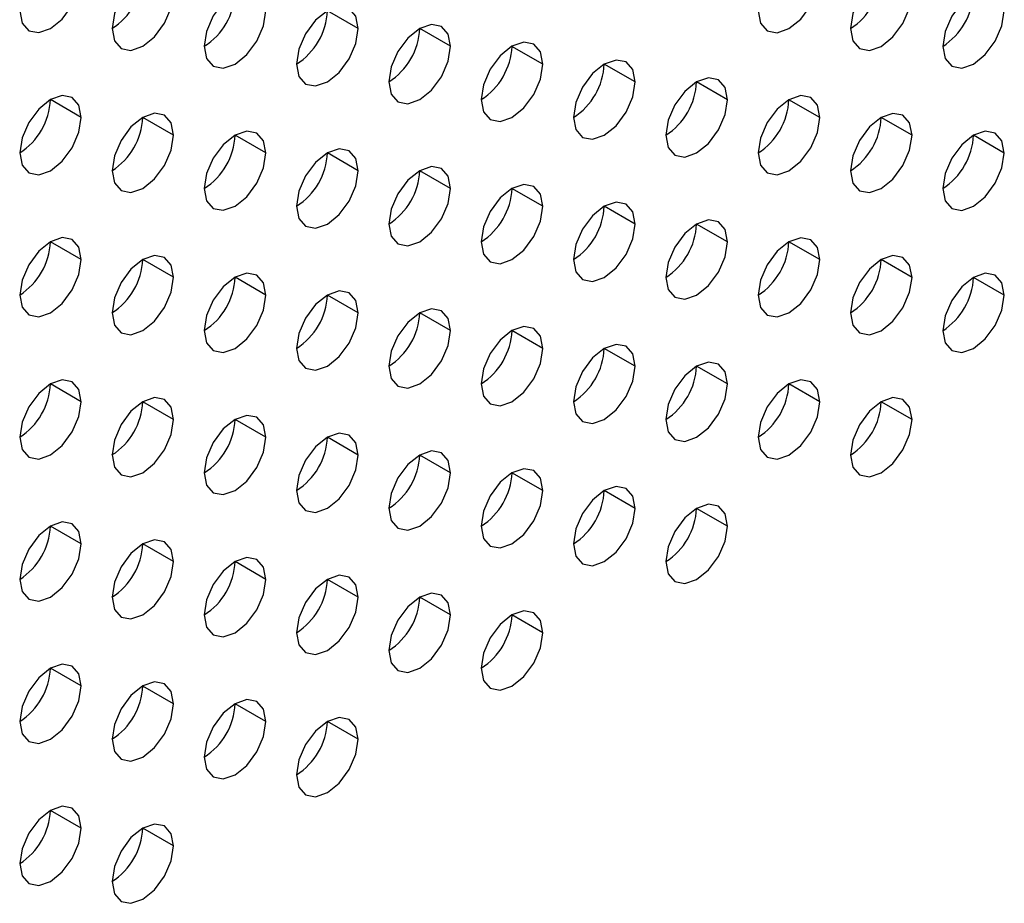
# Model space of a CAD drawing. Header units: millimetres. Extents: x 0 to 1118, y 0 to 864.
# Tile 136 of 254: x 921.56 to 925.33, y 694.67 to 698.06. Entities that reach past the tile are written whole.
import ezdxf

# ---------------------------------------------------------------- set-up
doc = ezdxf.new("R2010")
doc.units = ezdxf.units.MM

msp = doc.modelspace()

# ---------------------------------------------------------------- linework, layer by layer
at = {"color": 7, "linetype": 'Continuous', "lineweight": 25}
for p, q in [((922.8569, 698.0241), (922.739, 698.0921)), ((923.2104, 697.956), (923.0926, 698.024)), ((923.564, 697.8879), (923.4461, 697.9559)), ((923.9175, 697.8198), (923.7997, 697.8879)), ((924.2711, 697.7517), (924.1532, 697.8198)), ((921.7962, 697.6839), (921.6784, 697.752)), ((924.6246, 697.6837), (924.5068, 697.7517)), ((922.1498, 697.6159), (922.0319, 697.6839)), ((924.9782, 697.6156), (924.8603, 697.6836)), ((922.5033, 697.5478), (922.3855, 697.6158)), ((925.3317, 697.5475), (925.2139, 697.6155)), ((922.8569, 697.4797), (922.739, 697.5477)), ((923.2104, 697.4116), (923.0926, 697.4797)), ((923.564, 697.3435), (923.4461, 697.4116)), ((923.9175, 697.2755), (923.7997, 697.3435)), ((924.2711, 697.2074), (924.1532, 697.2754)), ((921.7962, 697.1396), (921.6784, 697.2076)), ((924.6246, 697.1393), (924.5068, 697.2073)), ((922.1498, 697.0715), (922.0319, 697.1395)), ((924.9782, 697.0712), (924.8603, 697.1393)), ((922.5033, 697.0034), (922.3855, 697.0714)), ((925.3317, 697.0031), (925.2139, 697.0712)), ((922.8569, 696.9353), (922.739, 697.0034)), ((923.2104, 696.8673), (923.0926, 696.9353)), ((923.564, 696.7992), (923.4461, 696.8672)), ((923.9175, 696.7311), (923.7997, 696.7991)), ((924.2711, 696.663), (924.1532, 696.7311)), ((921.7962, 696.5952), (921.6784, 696.6632)), ((924.6246, 696.5949), (924.5068, 696.663)), ((922.1498, 696.5271), (922.0319, 696.5952)), ((924.9782, 696.5269), (924.8603, 696.5949)), ((922.5033, 696.4591), (922.3855, 696.5271)), ((922.8569, 696.391), (922.739, 696.459)), ((923.2104, 696.3229), (923.0926, 696.3909)), ((923.564, 696.2548), (923.4461, 696.3229)), ((923.9175, 696.1867), (923.7997, 696.2548)), ((924.2711, 696.1187), (924.1532, 696.1867)), ((921.7962, 696.0508), (921.6784, 696.1189)), ((922.1498, 695.9828), (922.0319, 696.0508)), ((922.5033, 695.9147), (922.3855, 695.9827)), ((922.8569, 695.8466), (922.739, 695.9146)), ((923.2104, 695.7785), (923.0926, 695.8466)), ((923.564, 695.7105), (923.4461, 695.7785)), ((921.7962, 695.5065), (921.6784, 695.5745)), ((922.1498, 695.4384), (922.0319, 695.5064)), ((922.5033, 695.3703), (922.3855, 695.4384)), ((922.8569, 695.3023), (922.739, 695.3703)), ((921.7962, 694.9621), (921.6784, 695.0302)), ((922.1498, 694.894), (922.0319, 694.9621))]:
    msp.add_line(p, q, dxfattribs=at)
at = {"color": 7, "linetype": 'Continuous', "lineweight": 25, "flags": 128}
for points in [[(921.5605, 698.0922), (921.5695, 698.0453), (921.595, 698.0159), (921.6333, 698.0085), (921.6784, 698.0242), (921.7235, 698.0606), (921.7617, 698.1121), (921.7872, 698.171), (921.7962, 698.2283)], [(922.1498, 698.1602), (922.1408, 698.2071), (922.1152, 698.2365), (922.077, 698.2439), (922.0319, 698.2283), (921.9868, 698.1919), (921.9486, 698.1403), (921.923, 698.0814), (921.9141, 698.0241)], [(924.3889, 698.092), (924.3979, 698.0451), (924.4235, 698.0157), (924.4617, 698.0082), (924.5068, 698.0239), (924.5519, 698.0603), (924.5901, 698.1119), (924.6157, 698.1708), (924.6246, 698.228)], [(924.9782, 698.1599), (924.9692, 698.2068), (924.9437, 698.2362), (924.9054, 698.2437), (924.8603, 698.228), (924.8152, 698.1916), (924.777, 698.14), (924.7515, 698.0811), (924.7425, 698.0239)], [(922.5033, 698.0921), (922.4943, 698.139), (922.4688, 698.1684), (922.4306, 698.1759), (922.3855, 698.1602), (922.3404, 698.1238), (922.3021, 698.0722), (922.2766, 698.0133), (922.2676, 697.9561)], [(925.3317, 698.0919), (925.3228, 698.1388), (925.2972, 698.1682), (925.259, 698.1756), (925.2139, 698.1599), (925.1688, 698.1235), (925.1306, 698.072), (925.105, 698.0131), (925.096, 697.9558)], [(921.9141, 698.0241), (921.923, 697.9772), (921.9486, 697.9478), (921.9868, 697.9404), (922.0319, 697.9561), (922.077, 697.9925), (922.1152, 698.0441), (922.1408, 698.103), (922.1498, 698.1602)], [(924.7425, 698.0239), (924.7515, 697.977), (924.777, 697.9476), (924.8152, 697.9401), (924.8603, 697.9558), (924.9054, 697.9922), (924.9437, 698.0438), (924.9692, 698.1027), (924.9782, 698.1599)], [(922.8569, 698.0241), (922.8479, 698.071), (922.8224, 698.1004), (922.7841, 698.1078), (922.739, 698.0921), (922.6939, 698.0557), (922.6557, 698.0041), (922.6301, 697.9452), (922.6212, 697.888)], [(922.2676, 697.9561), (922.2766, 697.9092), (922.3021, 697.8798), (922.3404, 697.8723), (922.3855, 697.888), (922.4306, 697.9244), (922.4688, 697.976), (922.4943, 698.0349), (922.5033, 698.0921)], [(925.096, 697.9558), (925.105, 697.9089), (925.1306, 697.8795), (925.1688, 697.8721), (925.2139, 697.8877), (925.259, 697.9241), (925.2972, 697.9757), (925.3228, 698.0346), (925.3317, 698.0919)], [(922.6212, 697.888), (922.6301, 697.8411), (922.6557, 697.8117), (922.6939, 697.8043), (922.739, 697.8199), (922.7841, 697.8563), (922.8224, 697.9079), (922.8479, 697.9668), (922.8569, 698.0241)], [(923.2104, 697.956), (923.2015, 698.0029), (923.1759, 698.0323), (923.1377, 698.0397), (923.0926, 698.024), (923.0475, 697.9876), (923.0092, 697.9361), (922.9837, 697.8772), (922.9747, 697.8199)], [(922.9747, 697.8199), (922.9837, 697.773), (923.0092, 697.7436), (923.0475, 697.7362), (923.0926, 697.7519), (923.1377, 697.7882), (923.1759, 697.8398), (923.2015, 697.8987), (923.2104, 697.956)], [(923.564, 697.8879), (923.555, 697.9348), (923.5295, 697.9642), (923.4912, 697.9716), (923.4461, 697.956), (923.401, 697.9196), (923.3628, 697.868), (923.3372, 697.8091), (923.3283, 697.7518)], [(923.3283, 697.7518), (923.3372, 697.7049), (923.3628, 697.6755), (923.401, 697.6681), (923.4461, 697.6838), (923.4912, 697.7202), (923.5295, 697.7717), (923.555, 697.8306), (923.564, 697.8879)], [(923.9175, 697.8198), (923.9086, 697.8667), (923.883, 697.8961), (923.8448, 697.9036), (923.7997, 697.8879), (923.7546, 697.8515), (923.7163, 697.7999), (923.6908, 697.741), (923.6818, 697.6838)], [(924.2711, 697.7517), (924.2621, 697.7986), (924.2366, 697.828), (924.1983, 697.8355), (924.1532, 697.8198), (924.1081, 697.7834), (924.0699, 697.7318), (924.0444, 697.6729), (924.0354, 697.6157)], [(923.6818, 697.6838), (923.6908, 697.6369), (923.7163, 697.6074), (923.7546, 697.6), (923.7997, 697.6157), (923.8448, 697.6521), (923.883, 697.7037), (923.9086, 697.7626), (923.9175, 697.8198)], [(921.7962, 697.6839), (921.7872, 697.7308), (921.7617, 697.7602), (921.7235, 697.7677), (921.6784, 697.752), (921.6333, 697.7156), (921.595, 697.664), (921.5695, 697.6051), (921.5605, 697.5479)], [(924.6246, 697.6837), (924.6157, 697.7306), (924.5901, 697.76), (924.5519, 697.7674), (924.5068, 697.7517), (924.4617, 697.7153), (924.4235, 697.6638), (924.3979, 697.6049), (924.3889, 697.5476)], [(924.0354, 697.6157), (924.0444, 697.5688), (924.0699, 697.5394), (924.1081, 697.5319), (924.1532, 697.5476), (924.1983, 697.584), (924.2366, 697.6356), (924.2621, 697.6945), (924.2711, 697.7517)], [(921.5605, 697.5479), (921.5695, 697.501), (921.595, 697.4716), (921.6333, 697.4641), (921.6784, 697.4798), (921.7235, 697.5162), (921.7617, 697.5678), (921.7872, 697.6267), (921.7962, 697.6839)], [(922.1498, 697.6159), (922.1408, 697.6628), (922.1152, 697.6922), (922.077, 697.6996), (922.0319, 697.6839), (921.9868, 697.6475), (921.9486, 697.5959), (921.923, 697.537), (921.9141, 697.4798)], [(924.3889, 697.5476), (924.3979, 697.5007), (924.4235, 697.4713), (924.4617, 697.4639), (924.5068, 697.4795), (924.5519, 697.5159), (924.5901, 697.5675), (924.6157, 697.6264), (924.6246, 697.6837)], [(924.9782, 697.6156), (924.9692, 697.6625), (924.9437, 697.6919), (924.9054, 697.6993), (924.8603, 697.6836), (924.8152, 697.6472), (924.777, 697.5957), (924.7515, 697.5368), (924.7425, 697.4795)], [(921.9141, 697.4798), (921.923, 697.4329), (921.9486, 697.4035), (921.9868, 697.3961), (922.0319, 697.4117), (922.077, 697.4481), (922.1152, 697.4997), (922.1408, 697.5586), (922.1498, 697.6159)], [(922.5033, 697.5478), (922.4943, 697.5947), (922.4688, 697.6241), (922.4306, 697.6315), (922.3855, 697.6158), (922.3404, 697.5794), (922.3021, 697.5279), (922.2766, 697.469), (922.2676, 697.4117)], [(924.7425, 697.4795), (924.7515, 697.4326), (924.777, 697.4032), (924.8152, 697.3958), (924.8603, 697.4115), (924.9054, 697.4479), (924.9437, 697.4994), (924.9692, 697.5583), (924.9782, 697.6156)], [(925.3317, 697.5475), (925.3228, 697.5944), (925.2972, 697.6238), (925.259, 697.6312), (925.2139, 697.6156), (925.1688, 697.5792), (925.1306, 697.5276), (925.105, 697.4687), (925.096, 697.4114)], [(922.2676, 697.4117), (922.2766, 697.3648), (922.3021, 697.3354), (922.3404, 697.328), (922.3855, 697.3436), (922.4306, 697.38), (922.4688, 697.4316), (922.4943, 697.4905), (922.5033, 697.5478)], [(922.8569, 697.4797), (922.8479, 697.5266), (922.8224, 697.556), (922.7841, 697.5634), (922.739, 697.5478), (922.6939, 697.5114), (922.6557, 697.4598), (922.6301, 697.4009), (922.6212, 697.3436)], [(925.096, 697.4114), (925.105, 697.3645), (925.1306, 697.3351), (925.1688, 697.3277), (925.2139, 697.3434), (925.259, 697.3798), (925.2972, 697.4314), (925.3228, 697.4902), (925.3317, 697.5475)], [(923.2104, 697.4116), (923.2015, 697.4585), (923.1759, 697.4879), (923.1377, 697.4953), (923.0926, 697.4797), (923.0475, 697.4433), (923.0092, 697.3917), (922.9837, 697.3328), (922.9747, 697.2755)], [(922.6212, 697.3436), (922.6301, 697.2967), (922.6557, 697.2673), (922.6939, 697.2599), (922.739, 697.2756), (922.7841, 697.312), (922.8224, 697.3635), (922.8479, 697.4224), (922.8569, 697.4797)], [(923.564, 697.3435), (923.555, 697.3904), (923.5295, 697.4198), (923.4912, 697.4273), (923.4461, 697.4116), (923.401, 697.3752), (923.3628, 697.3236), (923.3372, 697.2647), (923.3283, 697.2075)], [(922.9747, 697.2755), (922.9837, 697.2286), (923.0092, 697.1992), (923.0475, 697.1918), (923.0926, 697.2075), (923.1377, 697.2439), (923.1759, 697.2955), (923.2015, 697.3544), (923.2104, 697.4116)], [(923.3283, 697.2075), (923.3372, 697.1606), (923.3628, 697.1312), (923.401, 697.1237), (923.4461, 697.1394), (923.4912, 697.1758), (923.5295, 697.2274), (923.555, 697.2863), (923.564, 697.3435)], [(923.9175, 697.2755), (923.9086, 697.3224), (923.883, 697.3518), (923.8448, 697.3592), (923.7997, 697.3435), (923.7546, 697.3071), (923.7163, 697.2555), (923.6908, 697.1967), (923.6818, 697.1394)], [(923.6818, 697.1394), (923.6908, 697.0925), (923.7163, 697.0631), (923.7546, 697.0557), (923.7997, 697.0713), (923.8448, 697.1077), (923.883, 697.1593), (923.9086, 697.2182), (923.9175, 697.2755)], [(924.2711, 697.2074), (924.2621, 697.2543), (924.2366, 697.2837), (924.1983, 697.2911), (924.1532, 697.2754), (924.1081, 697.239), (924.0699, 697.1875), (924.0444, 697.1286), (924.0354, 697.0713)], [(921.7962, 697.1396), (921.7872, 697.1865), (921.7617, 697.2159), (921.7235, 697.2233), (921.6784, 697.2076), (921.6333, 697.1712), (921.595, 697.1197), (921.5695, 697.0608), (921.5605, 697.0035)], [(924.0354, 697.0713), (924.0444, 697.0244), (924.0699, 696.995), (924.1081, 696.9876), (924.1532, 697.0033), (924.1983, 697.0397), (924.2366, 697.0912), (924.2621, 697.1501), (924.2711, 697.2074)], [(924.6246, 697.1393), (924.6157, 697.1862), (924.5901, 697.2156), (924.5519, 697.223), (924.5068, 697.2074), (924.4617, 697.171), (924.4235, 697.1194), (924.3979, 697.0605), (924.3889, 697.0032)], [(922.1498, 697.0715), (922.1408, 697.1184), (922.1152, 697.1478), (922.077, 697.1552), (922.0319, 697.1395), (921.9868, 697.1032), (921.9486, 697.0516), (921.923, 696.9927), (921.9141, 696.9354)], [(924.9782, 697.0712), (924.9692, 697.1181), (924.9437, 697.1475), (924.9054, 697.155), (924.8603, 697.1393), (924.8152, 697.1029), (924.777, 697.0513), (924.7515, 696.9924), (924.7425, 696.9352)], [(921.5605, 697.0035), (921.5695, 696.9566), (921.595, 696.9272), (921.6333, 696.9198), (921.6784, 696.9354), (921.7235, 696.9718), (921.7617, 697.0234), (921.7872, 697.0823), (921.7962, 697.1396)], [(924.3889, 697.0032), (924.3979, 696.9563), (924.4235, 696.9269), (924.4617, 696.9195), (924.5068, 696.9352), (924.5519, 696.9716), (924.5901, 697.0231), (924.6157, 697.082), (924.6246, 697.1393)], [(922.5033, 697.0034), (922.4943, 697.0503), (922.4688, 697.0797), (922.4306, 697.0871), (922.3855, 697.0715), (922.3404, 697.0351), (922.3021, 696.9835), (922.2766, 696.9246), (922.2676, 696.8673)], [(925.3317, 697.0031), (925.3228, 697.05), (925.2972, 697.0795), (925.259, 697.0869), (925.2139, 697.0712), (925.1688, 697.0348), (925.1306, 696.9832), (925.105, 696.9243), (925.096, 696.8671)], [(921.9141, 696.9354), (921.923, 696.8885), (921.9486, 696.8591), (921.9868, 696.8517), (922.0319, 696.8674), (922.077, 696.9038), (922.1152, 696.9553), (922.1408, 697.0142), (922.1498, 697.0715)], [(924.7425, 696.9352), (924.7515, 696.8883), (924.777, 696.8589), (924.8152, 696.8514), (924.8603, 696.8671), (924.9054, 696.9035), (924.9437, 696.9551), (924.9692, 697.014), (924.9782, 697.0712)], [(922.2676, 696.8673), (922.2766, 696.8204), (922.3021, 696.791), (922.3404, 696.7836), (922.3855, 696.7993), (922.4306, 696.8357), (922.4688, 696.8873), (922.4943, 696.9462), (922.5033, 697.0034)], [(922.8569, 696.9353), (922.8479, 696.9822), (922.8224, 697.0116), (922.7841, 697.0191), (922.739, 697.0034), (922.6939, 696.967), (922.6557, 696.9154), (922.6301, 696.8565), (922.6212, 696.7993)], [(925.096, 696.8671), (925.105, 696.8202), (925.1306, 696.7908), (925.1688, 696.7833), (925.2139, 696.799), (925.259, 696.8354), (925.2972, 696.887), (925.3228, 696.9459), (925.3317, 697.0031)], [(922.6212, 696.7993), (922.6301, 696.7524), (922.6557, 696.723), (922.6939, 696.7155), (922.739, 696.7312), (922.7841, 696.7676), (922.8224, 696.8192), (922.8479, 696.8781), (922.8569, 696.9353)], [(923.2104, 696.8673), (923.2015, 696.9142), (923.1759, 696.9436), (923.1377, 696.951), (923.0926, 696.9353), (923.0475, 696.8989), (923.0092, 696.8473), (922.9837, 696.7884), (922.9747, 696.7312)], [(922.9747, 696.7312), (922.9837, 696.6843), (923.0092, 696.6549), (923.0475, 696.6475), (923.0926, 696.6631), (923.1377, 696.6995), (923.1759, 696.7511), (923.2015, 696.81), (923.2104, 696.8673)], [(923.564, 696.7992), (923.555, 696.8461), (923.5295, 696.8755), (923.4912, 696.8829), (923.4461, 696.8672), (923.401, 696.8308), (923.3628, 696.7793), (923.3372, 696.7204), (923.3283, 696.6631)], [(923.9175, 696.7311), (923.9086, 696.778), (923.883, 696.8074), (923.8448, 696.8148), (923.7997, 696.7992), (923.7546, 696.7628), (923.7163, 696.7112), (923.6908, 696.6523), (923.6818, 696.595)], [(923.3283, 696.6631), (923.3372, 696.6162), (923.3628, 696.5868), (923.401, 696.5794), (923.4461, 696.5951), (923.4912, 696.6314), (923.5295, 696.683), (923.555, 696.7419), (923.564, 696.7992)], [(924.2711, 696.663), (924.2621, 696.7099), (924.2366, 696.7393), (924.1983, 696.7468), (924.1532, 696.7311), (924.1081, 696.6947), (924.0699, 696.6431), (924.0444, 696.5842), (924.0354, 696.527)], [(923.6818, 696.595), (923.6908, 696.5481), (923.7163, 696.5187), (923.7546, 696.5113), (923.7997, 696.527), (923.8448, 696.5634), (923.883, 696.6149), (923.9086, 696.6738), (923.9175, 696.7311)], [(921.7962, 696.5952), (921.7872, 696.6421), (921.7617, 696.6715), (921.7235, 696.6789), (921.6784, 696.6633), (921.6333, 696.6269), (921.595, 696.5753), (921.5695, 696.5164), (921.5605, 696.4591)], [(924.0354, 696.527), (924.0444, 696.4801), (924.0699, 696.4506), (924.1081, 696.4432), (924.1532, 696.4589), (924.1983, 696.4953), (924.2366, 696.5469), (924.2621, 696.6058), (924.2711, 696.663)], [(924.6246, 696.5949), (924.6157, 696.6418), (924.5901, 696.6712), (924.5519, 696.6787), (924.5068, 696.663), (924.4617, 696.6266), (924.4235, 696.575), (924.3979, 696.5161), (924.3889, 696.4589)], [(921.5605, 696.4591), (921.5695, 696.4122), (921.595, 696.3828), (921.6333, 696.3754), (921.6784, 696.3911), (921.7235, 696.4275), (921.7617, 696.4791), (921.7872, 696.538), (921.7962, 696.5952)], [(922.1498, 696.5271), (922.1408, 696.574), (922.1152, 696.6034), (922.077, 696.6109), (922.0319, 696.5952), (921.9868, 696.5588), (921.9486, 696.5072), (921.923, 696.4483), (921.9141, 696.3911)], [(924.3889, 696.4589), (924.3979, 696.412), (924.4235, 696.3826), (924.4617, 696.3751), (924.5068, 696.3908), (924.5519, 696.4272), (924.5901, 696.4788), (924.6157, 696.5377), (924.6246, 696.5949)], [(924.9782, 696.5269), (924.9692, 696.5738), (924.9437, 696.6032), (924.9054, 696.6106), (924.8603, 696.5949), (924.8152, 696.5585), (924.777, 696.507), (924.7515, 696.4481), (924.7425, 696.3908)], [(921.9141, 696.3911), (921.923, 696.3442), (921.9486, 696.3148), (921.9868, 696.3073), (922.0319, 696.323), (922.077, 696.3594), (922.1152, 696.411), (922.1408, 696.4699), (922.1498, 696.5271)], [(922.5033, 696.4591), (922.4943, 696.506), (922.4688, 696.5354), (922.4306, 696.5428), (922.3855, 696.5271), (922.3404, 696.4907), (922.3021, 696.4391), (922.2766, 696.3802), (922.2676, 696.323)], [(924.7425, 696.3908), (924.7515, 696.3439), (924.777, 696.3145), (924.8152, 696.3071), (924.8603, 696.3227), (924.9054, 696.3591), (924.9437, 696.4107), (924.9692, 696.4696), (924.9782, 696.5269)], [(922.8569, 696.391), (922.8479, 696.4379), (922.8224, 696.4673), (922.7841, 696.4747), (922.739, 696.459), (922.6939, 696.4226), (922.6557, 696.3711), (922.6301, 696.3122), (922.6212, 696.2549)], [(922.2676, 696.323), (922.2766, 696.2761), (922.3021, 696.2467), (922.3404, 696.2393), (922.3855, 696.2549), (922.4306, 696.2913), (922.4688, 696.3429), (922.4943, 696.4018), (922.5033, 696.4591)], [(923.2104, 696.3229), (923.2015, 696.3698), (923.1759, 696.3992), (923.1377, 696.4066), (923.0926, 696.391), (923.0475, 696.3546), (923.0092, 696.303), (922.9837, 696.2441), (922.9747, 696.1868)], [(922.6212, 696.2549), (922.6301, 696.208), (922.6557, 696.1786), (922.6939, 696.1712), (922.739, 696.1868), (922.7841, 696.2232), (922.8224, 696.2748), (922.8479, 696.3337), (922.8569, 696.391)], [(922.9747, 696.1868), (922.9837, 696.1399), (923.0092, 696.1105), (923.0475, 696.1031), (923.0926, 696.1188), (923.1377, 696.1552), (923.1759, 696.2067), (923.2015, 696.2656), (923.2104, 696.3229)], [(923.564, 696.2548), (923.555, 696.3017), (923.5295, 696.3311), (923.4912, 696.3385), (923.4461, 696.3229), (923.401, 696.2865), (923.3628, 696.2349), (923.3372, 696.176), (923.3283, 696.1187)], [(923.3283, 696.1187), (923.3372, 696.0718), (923.3628, 696.0424), (923.401, 696.035), (923.4461, 696.0507), (923.4912, 696.0871), (923.5295, 696.1387), (923.555, 696.1976), (923.564, 696.2548)], [(923.9175, 696.1867), (923.9086, 696.2336), (923.883, 696.263), (923.8448, 696.2705), (923.7997, 696.2548), (923.7546, 696.2184), (923.7163, 696.1668), (923.6908, 696.1079), (923.6818, 696.0507)], [(923.6818, 696.0507), (923.6908, 696.0038), (923.7163, 695.9744), (923.7546, 695.9669), (923.7997, 695.9826), (923.8448, 696.019), (923.883, 696.0706), (923.9086, 696.1295), (923.9175, 696.1867)], [(924.2711, 696.1187), (924.2621, 696.1656), (924.2366, 696.195), (924.1983, 696.2024), (924.1532, 696.1867), (924.1081, 696.1503), (924.0699, 696.0987), (924.0444, 696.0399), (924.0354, 695.9826)], [(921.7962, 696.0508), (921.7872, 696.0977), (921.7617, 696.1272), (921.7235, 696.1346), (921.6784, 696.1189), (921.6333, 696.0825), (921.595, 696.0309), (921.5695, 695.972), (921.5605, 695.9148)], [(924.0354, 695.9826), (924.0444, 695.9357), (924.0699, 695.9063), (924.1081, 695.8989), (924.1532, 695.9145), (924.1983, 695.9509), (924.2366, 696.0025), (924.2621, 696.0614), (924.2711, 696.1187)], [(922.1498, 695.9828), (922.1408, 696.0297), (922.1152, 696.0591), (922.077, 696.0665), (922.0319, 696.0508), (921.9868, 696.0144), (921.9486, 695.9629), (921.923, 695.904), (921.9141, 695.8467)], [(921.5605, 695.9148), (921.5695, 695.8679), (921.595, 695.8385), (921.6333, 695.831), (921.6784, 695.8467), (921.7235, 695.8831), (921.7617, 695.9347), (921.7872, 695.9936), (921.7962, 696.0508)], [(921.9141, 695.8467), (921.923, 695.7998), (921.9486, 695.7704), (921.9868, 695.763), (922.0319, 695.7786), (922.077, 695.815), (922.1152, 695.8666), (922.1408, 695.9255), (922.1498, 695.9828)], [(922.5033, 695.9147), (922.4943, 695.9616), (922.4688, 695.991), (922.4306, 695.9984), (922.3855, 695.9827), (922.3404, 695.9464), (922.3021, 695.8948), (922.2766, 695.8359), (922.2676, 695.7786)], [(922.2676, 695.7786), (922.2766, 695.7317), (922.3021, 695.7023), (922.3404, 695.6949), (922.3855, 695.7106), (922.4306, 695.747), (922.4688, 695.7985), (922.4943, 695.8574), (922.5033, 695.9147)], [(922.8569, 695.8466), (922.8479, 695.8935), (922.8224, 695.9229), (922.7841, 695.9303), (922.739, 695.9147), (922.6939, 695.8783), (922.6557, 695.8267), (922.6301, 695.7678), (922.6212, 695.7105)], [(922.6212, 695.7105), (922.6301, 695.6636), (922.6557, 695.6342), (922.6939, 695.6268), (922.739, 695.6425), (922.7841, 695.6789), (922.8224, 695.7305), (922.8479, 695.7894), (922.8569, 695.8466)], [(923.2104, 695.7785), (923.2015, 695.8254), (923.1759, 695.8548), (923.1377, 695.8623), (923.0926, 695.8466), (923.0475, 695.8102), (923.0092, 695.7586), (922.9837, 695.6997), (922.9747, 695.6425)], [(923.564, 695.7105), (923.555, 695.7574), (923.5295, 695.7868), (923.4912, 695.7942), (923.4461, 695.7785), (923.401, 695.7421), (923.3628, 695.6905), (923.3372, 695.6316), (923.3283, 695.5744)], [(922.9747, 695.6425), (922.9837, 695.5956), (923.0092, 695.5662), (923.0475, 695.5587), (923.0926, 695.5744), (923.1377, 695.6108), (923.1759, 695.6624), (923.2015, 695.7213), (923.2104, 695.7785)], [(923.3283, 695.5744), (923.3372, 695.5275), (923.3628, 695.4981), (923.401, 695.4907), (923.4461, 695.5063), (923.4912, 695.5427), (923.5295, 695.5943), (923.555, 695.6532), (923.564, 695.7105)], [(921.7962, 695.5065), (921.7872, 695.5534), (921.7617, 695.5828), (921.7235, 695.5902), (921.6784, 695.5745), (921.6333, 695.5381), (921.595, 695.4866), (921.5695, 695.4277), (921.5605, 695.3704)], [(921.5605, 695.3704), (921.5695, 695.3235), (921.595, 695.2941), (921.6333, 695.2867), (921.6784, 695.3024), (921.7235, 695.3388), (921.7617, 695.3903), (921.7872, 695.4492), (921.7962, 695.5065)], [(922.1498, 695.4384), (922.1408, 695.4853), (922.1152, 695.5147), (922.077, 695.5221), (922.0319, 695.5065), (921.9868, 695.4701), (921.9486, 695.4185), (921.923, 695.3596), (921.9141, 695.3023)], [(922.5033, 695.3703), (922.4943, 695.4172), (922.4688, 695.4466), (922.4306, 695.4541), (922.3855, 695.4384), (922.3404, 695.402), (922.3021, 695.3504), (922.2766, 695.2915), (922.2676, 695.2343)], [(921.9141, 695.3023), (921.923, 695.2554), (921.9486, 695.226), (921.9868, 695.2186), (922.0319, 695.2343), (922.077, 695.2707), (922.1152, 695.3223), (922.1408, 695.3812), (922.1498, 695.4384)], [(922.8569, 695.3023), (922.8479, 695.3492), (922.8224, 695.3786), (922.7841, 695.386), (922.739, 695.3703), (922.6939, 695.3339), (922.6557, 695.2823), (922.6301, 695.2234), (922.6212, 695.1662)], [(922.2676, 695.2343), (922.2766, 695.1874), (922.3021, 695.158), (922.3404, 695.1505), (922.3855, 695.1662), (922.4306, 695.2026), (922.4688, 695.2542), (922.4943, 695.3131), (922.5033, 695.3703)], [(922.6212, 695.1662), (922.6301, 695.1193), (922.6557, 695.0899), (922.6939, 695.0825), (922.739, 695.0981), (922.7841, 695.1345), (922.8224, 695.1861), (922.8479, 695.245), (922.8569, 695.3023)], [(921.7962, 694.9621), (921.7872, 695.009), (921.7617, 695.0384), (921.7235, 695.0459), (921.6784, 695.0302), (921.6333, 694.9938), (921.595, 694.9422), (921.5695, 694.8833), (921.5605, 694.8261)], [(922.1498, 694.894), (922.1408, 694.9409), (922.1152, 694.9704), (922.077, 694.9778), (922.0319, 694.9621), (921.9868, 694.9257), (921.9486, 694.8741), (921.923, 694.8152), (921.9141, 694.758)], [(921.5605, 694.8261), (921.5695, 694.7792), (921.595, 694.7498), (921.6333, 694.7423), (921.6784, 694.758), (921.7235, 694.7944), (921.7617, 694.846), (921.7872, 694.9049), (921.7962, 694.9621)], [(921.9141, 694.758), (921.923, 694.7111), (921.9486, 694.6817), (921.9868, 694.6742), (922.0319, 694.6899), (922.077, 694.7263), (922.1152, 694.7779), (922.1408, 694.8368), (922.1498, 694.894)]]:
    msp.add_lwpolyline(points, dxfattribs=at)
at = {"color": 7, "linetype": 'Continuous', "lineweight": 25}
for centre in [(921.776, 698.2399), (924.6045, 698.2396), (922.1296, 698.1718), (924.958, 698.1715), (922.4831, 698.1037), (922.8367, 698.0357), (923.1903, 697.9676), (923.5438, 697.8995), (923.8974, 697.8314), (921.4225, 697.7636), (924.2509, 697.7633), (921.776, 697.6955), (924.6045, 697.6953), (922.1296, 697.6275), (924.958, 697.6272), (922.4831, 697.5594), (922.8367, 697.4913), (923.1903, 697.4232), (923.5438, 697.3551), (923.8974, 697.2871), (921.4225, 697.2192), (924.2509, 697.219), (921.776, 697.1512), (924.6045, 697.1509), (922.1296, 697.0831), (924.958, 697.0828), (922.4831, 697.015), (922.8367, 696.9469), (923.1903, 696.8789), (923.5438, 696.8108), (923.8974, 696.7427), (921.4225, 696.6749), (924.2509, 696.6746), (921.776, 696.6068), (924.6045, 696.6065), (922.1296, 696.5387), (922.4831, 696.4707), (922.8367, 696.4026), (923.1903, 696.3345), (923.5438, 696.2664), (923.8974, 696.1983), (921.4225, 696.1305), (921.776, 696.0624), (922.1296, 695.9944), (922.4831, 695.9263), (922.8367, 695.8582), (923.1903, 695.7901), (921.4225, 695.5862), (921.776, 695.5181), (922.1296, 695.45), (922.4831, 695.3819), (921.4225, 695.0418), (921.776, 694.9737)]:
    msp.add_arc(centre, 0.2561, 302.6055, 357.3945, dxfattribs=at)

doc.saveas('drawing.dxf')
